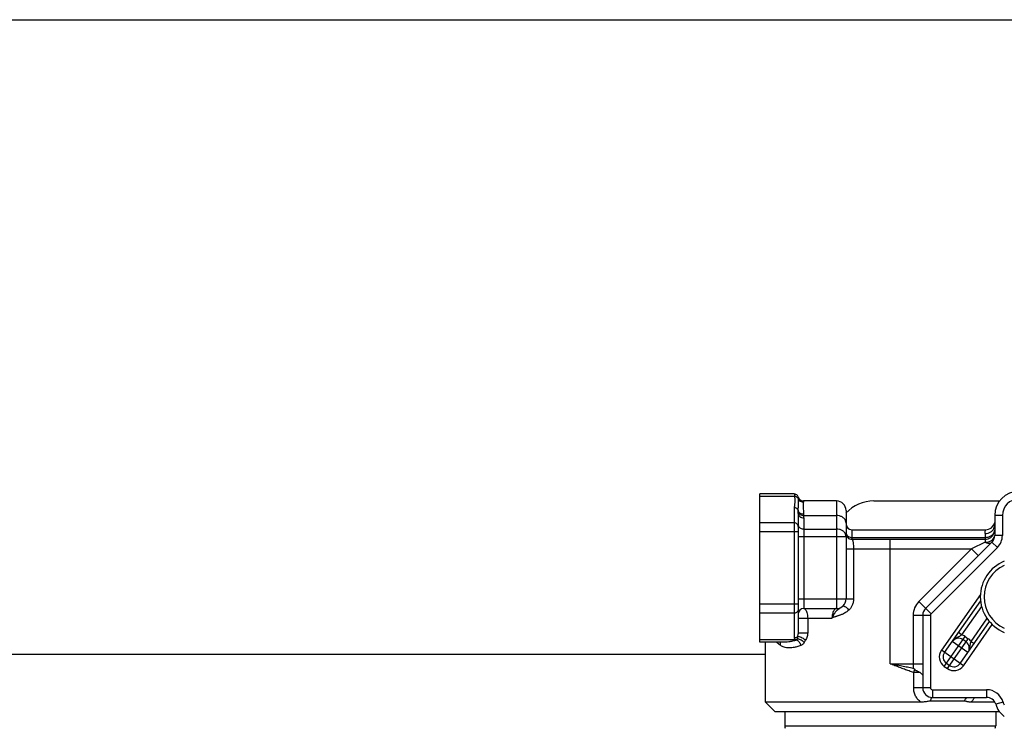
# Model space of a CAD drawing. Header units: millimetres. Extents: x -1960 to 5860, y -1328 to 4132.
# Tile 21 of 32: x 13 to 526, y 3762 to 4132. Entities that reach past the tile are written whole.
import ezdxf

# ---------------------------------------------------------------- set-up
doc = ezdxf.new("R2010")
doc.units = ezdxf.units.MM
doc.layers.add('02___PRT_ALL_AXES', color=7, linetype='Continuous')

msp = doc.modelspace()

# ---------------------------------------------------------------- linework, layer by layer
at = {"color": 7, "linetype": 'Continuous'}
for p, q in [((-1959.999212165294, 4131.757427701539), (5860.000787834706, 4131.757427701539)), ((398.4057789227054, 3806.912618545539), (398.4057789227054, 3884.24144384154)), ((416.4198769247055, 3884.24144384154), (398.4057789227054, 3884.24144384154)), ((416.5115275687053, 3882.98959933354), (398.4057789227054, 3882.989462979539)), ((416.4057789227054, 3877.089474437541), (416.4057789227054, 3809.07290388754)), ((421.2253138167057, 3880.51430133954), (421.1283908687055, 3880.02035642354)), ((438.4057789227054, 3880.57703119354), (421.2253134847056, 3880.57703119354)), ((438.4057789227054, 3880.57703118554), (438.4057789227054, 3824.45404291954)), ((457.9057789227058, 3880.57703119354), (523.5047642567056, 3880.57703119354)), ((418.4057789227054, 3874.07524403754), (418.4057789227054, 3811.78989242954)), ((421.3667223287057, 3872.97595927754), (438.4057789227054, 3872.976318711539)), ((421.4057789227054, 3871.72673367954), (421.4057789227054, 3824.45404291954)), ((443.4057789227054, 3875.57673385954), (443.4057789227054, 3829.45404291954)), ((520.9057789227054, 3873.07703119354), (520.9057789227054, 3862.64809900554)), ((524.9057789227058, 3873.07703119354), (520.9057789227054, 3873.07703119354)), ((524.9057789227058, 3873.07703119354), (524.9057789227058, 3862.64809900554)), ((416.4057789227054, 3869.14104770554), (398.4057789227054, 3869.14104770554)), ((421.4057789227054, 3865.95538100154), (438.4057789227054, 3865.95538100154)), ((446.4057789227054, 3865.57703119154), (446.4057789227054, 3860.57703119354)), ((418.4057789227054, 3864.45404291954), (398.4057789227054, 3864.45404291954)), ((418.4057789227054, 3862.041197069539), (443.4057789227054, 3862.041197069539)), ((446.4057789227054, 3861.57703119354), (515.9057789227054, 3861.57703119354)), ((446.4057789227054, 3860.57703119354), (515.9057789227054, 3860.57703119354)), ((466.4057789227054, 3795.57703119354), (466.4057789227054, 3860.57703119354)), ((515.9057789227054, 3863.57703119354), (515.9057789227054, 3859.11256509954)), ((524.9057789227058, 3862.64809900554), (520.9057789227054, 3862.64809900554)), ((443.4057789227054, 3855.57703119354), (447.2881318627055, 3855.57703119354)), ((447.2881318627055, 3855.576815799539), (466.4057789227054, 3855.57703119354)), ((447.2881318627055, 3855.576815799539), (447.2881318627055, 3829.45404291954)), ((466.4057789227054, 3855.57703119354), (508.8347398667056, 3855.57705994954)), ((508.8347398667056, 3855.57705994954), (481.3347111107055, 3828.07703119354)), ((519.4413128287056, 3859.11256509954), (484.8702450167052, 3824.54149728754)), ((522.2697399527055, 3856.28413797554), (487.6986721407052, 3821.71307016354)), ((508.8347111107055, 3855.57703119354), (512.3702450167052, 3852.04149728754)), ((515.9057789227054, 3859.11256509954), (508.8347682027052, 3855.57705994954)), ((522.2697399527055, 3856.28413797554), (519.4413128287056, 3859.11256509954)), ((513.5255211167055, 3831.823676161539), (493.0956780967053, 3802.64683657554)), ((418.4057789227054, 3826.700019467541), (398.4057789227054, 3826.700019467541)), ((418.4057789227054, 3829.45404291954), (447.2881318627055, 3829.45404291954)), ((421.4057789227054, 3824.45404291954), (438.4057789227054, 3824.45404291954)), ((487.6986721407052, 3821.71307016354), (481.3347111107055, 3828.07703119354)), ((494.7339821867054, 3801.49968370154), (513.6092339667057, 3828.45633690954)), ((416.4057789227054, 3822.01301468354), (398.4057789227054, 3822.01301468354)), ((418.4057789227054, 3819.45404291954), (436.0707132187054, 3819.45239675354)), ((423.3910730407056, 3819.45404291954), (423.3910730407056, 3811.78989242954)), ((478.4057789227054, 3821.005963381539), (478.4057837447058, 3793.23174472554)), ((478.4057789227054, 3821.005963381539), (487.4057789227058, 3821.005963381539)), ((483.4057789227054, 3821.005963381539), (483.4057789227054, 3783.07703115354)), ((487.4057789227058, 3821.005963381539), (487.4057789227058, 3783.07703119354)), ((502.9255026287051, 3795.76391933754), (518.2597811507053, 3817.66353864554)), ((504.5638067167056, 3794.61676646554), (519.6302231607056, 3816.133839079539)), ((508.5468325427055, 3807.27890404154), (516.7888669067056, 3819.04974898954)), ((418.4057789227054, 3811.78989242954), (423.3910730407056, 3811.78989242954)), ((494.5691317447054, 3794.29046569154), (505.4670840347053, 3809.854354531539)), ((503.6319596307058, 3810.72041886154), (501.9936555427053, 3811.86757173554)), ((505.4670840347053, 3809.854354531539), (507.1053881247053, 3808.70720165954)), ((417.2393124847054, 3808.16504610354), (398.4057789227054, 3808.16459940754)), ((411.4268383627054, 3806.912618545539), (398.4057789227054, 3806.912618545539)), ((401.4057789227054, 3775.57703138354), (401.4057789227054, 3806.912618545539)), ((496.2074358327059, 3793.14331281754), (507.1053881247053, 3808.70720165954)), ((506.9405376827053, 3801.49798364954), (498.7490172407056, 3807.23374801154)), ((505.9582352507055, 3807.068897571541), (504.3199311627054, 3808.21605044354)), ((508.5468718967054, 3807.278960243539), (510.1851759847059, 3806.13180737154)), ((-177.4275544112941, 3800.57703119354), (401.4057789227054, 3800.57703119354)), ((504.5638067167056, 3794.61676646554), (493.0956780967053, 3802.64683657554)), ((466.4057789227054, 3795.57703119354), (483.4057789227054, 3795.57703119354)), ((494.5691317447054, 3794.29046569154), (496.2074358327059, 3793.14331281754)), ((495.7162846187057, 3795.928769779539), (497.3545887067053, 3794.78161690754)), ((482.0764932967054, 3791.02557052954), (478.6521559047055, 3791.02557119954)), ((478.6521557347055, 3783.07703119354), (478.6521559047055, 3791.02557026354)), ((487.4057789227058, 3783.07703119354), (478.6521557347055, 3783.07703119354)), ((488.4057789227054, 3782.07703119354), (516.6352690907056, 3782.07703119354)), ((488.4057789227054, 3782.07703119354), (488.4057789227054, 3778.07703119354)), ((516.6352690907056, 3782.07703119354), (516.6352691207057, 3778.07703119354)), ((482.4433850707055, 3775.57709378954), (401.4057789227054, 3775.57703128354)), ((406.4057985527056, 3770.57705065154), (401.4058000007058, 3775.57705246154)), ((505.1517416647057, 3776.165362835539), (487.3194713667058, 3776.165503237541)), ((488.4057789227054, 3778.07703119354), (516.6352690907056, 3778.07703119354)), ((520.9094194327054, 3775.577073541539), (508.4945588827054, 3775.577067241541)), ((525.2601027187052, 3775.64845976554), (521.4268433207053, 3774.50560264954)), ((523.5111254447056, 3770.57703119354), (406.4068215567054, 3770.57703119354)), ((411.4057789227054, 3763.28523512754), (521.4057789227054, 3763.28523512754))]:
    msp.add_line(p, q, dxfattribs=at)
msp.add_lwpolyline([(418.347200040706, 3882.775700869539), (418.2269725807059, 3883.09842094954), (418.0035188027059, 3883.462952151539), (417.688875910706, 3883.78729174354), (417.2870397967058, 3884.04367388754), (416.8123852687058, 3884.20255135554), (416.419875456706, 3884.24144546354)], dxfattribs=at)
for centre, radius, start, end in [((421.2379780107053, 3883.57704141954), 3.000000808, 195.493667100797, 269.9999999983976), ((533.4057789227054, 3873.07703119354), 12.5, 0, 180), ((533.4057789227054, 3873.07703119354), 8.49998719, 0, 180), ((438.4057789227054, 3875.57703119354), 5, 0, 90), ((457.9057789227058, 3860.57703119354), 20, 90, 136.8209642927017), ((384.2305993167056, 3873.76309204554), 34.18100392, 2.0301073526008, 3.089114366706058), ((392.6307057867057, 3874.076470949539), 25.775073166, 359.9972726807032, 1.995404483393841), ((400.7510491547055, 3871.55473315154), 20.664615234, 3.943678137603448, 6.164613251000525), ((401.5364311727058, 3871.73074893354), 19.869348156, 359.9884215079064, 3.593076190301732), ((446.4057789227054, 3868.57703119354), 3, 180.0000414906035, 270), ((516.0846078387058, 3870.57682477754), 4.999958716, 270.0000000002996, 346.772265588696), ((516.4765842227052, 3868.23865560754), 4.466312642, 321.0674151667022, 328.7412705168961), ((446.4057789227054, 3863.57690594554), 2.999953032, 179.997607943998, 270), ((515.9057789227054, 3865.57703119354), 5, 270, 341.9987190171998), ((515.9057789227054, 3862.64809900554), 5, 315, 0), ((515.9057789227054, 3862.64809900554), 8.99995106, 315, 0), ((516.4099045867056, 3864.52564136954), 5.326862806, 297.172652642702, 298.2411635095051), ((533.4057789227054, 3830.57703119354), 20, 112.0243128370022, 247.9756871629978), ((533.4057789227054, 3830.57703119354), 18.0003334, 114.6238319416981, 245.3761680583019), ((421.4057789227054, 3821.45404291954), 3, 90, 180), ((438.4057789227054, 3829.45404291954), 5, 270, 0), ((488.4057789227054, 3821.005963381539), 9.999953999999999, 135, 180), ((488.4057789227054, 3821.005963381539), 5, 135, 180), ((488.4057789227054, 3821.005963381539), 0.9999928, 135, 180), ((502.0256254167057, 3804.93944226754), 4, 55.00000000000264, 145.0000000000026), ((502.0256254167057, 3804.93944226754), 6, 55.00000000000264, 74.47090625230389), ((503.6639295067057, 3803.79228939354), 4, 325.0000000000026, 55.00000000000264), ((503.6639295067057, 3803.79228939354), 6, 35.52856097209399, 55.00000000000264), ((498.0105903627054, 3799.20537795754), 5.999933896, 145.0000000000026, 235.0000000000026), ((498.0105903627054, 3799.20537795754), 4, 145.0000000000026, 235.0000000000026), ((499.6488944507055, 3798.05822508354), 5.999933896, 235.0000000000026, 325.0000000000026), ((499.6488944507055, 3798.05822508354), 4, 235.0000000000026, 325.0000000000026), ((439.6389380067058, 3744.425977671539), 62.328735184, 50.58981131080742, 51.539578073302), ((488.4057789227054, 3783.07703119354), 5, 179.9990296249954, 270), ((488.4057789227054, 3783.07703119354), 0.999982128, 180, 270), ((516.6352690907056, 3773.07703119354), 8.99991934, 16.60154959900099, 90), ((516.6352690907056, 3773.07703119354), 5, 16.60154959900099, 90), ((533.4057789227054, 3778.07703119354), 12.5, 196.601549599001, 232.8825281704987), ((533.4057789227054, 3778.07703119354), 8.499989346, 196.601549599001, 207.6637796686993), ((414.4057789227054, 3763.28523512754), 3, 180, 206.5650511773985), ((518.4057789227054, 3763.28523512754), 3, 333.4349488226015, 0)]:
    msp.add_arc(centre, radius, start, end, dxfattribs=at)
for points, start_tangent, end_tangent in [([(416.5115275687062, 3882.98959933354), (416.6202677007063, 3882.07768753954), (416.6866969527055, 3881.24537294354), (416.6964870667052, 3880.482579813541), (416.6590424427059, 3879.782373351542), (416.5942297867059, 3879.14070310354), (416.5227458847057, 3878.553951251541), (416.4610623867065, 3878.018714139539), (416.4200976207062, 3877.53177722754), (416.4057789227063, 3877.08947443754)], (0.120298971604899, -0.9927377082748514), (-2.768278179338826e-05, -0.9999999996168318)), ([(416.4348780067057, 3883.922485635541), (416.5115353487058, 3882.989599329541)], (0.9988994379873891, 0.04690322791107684), (0.109307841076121, -0.9940079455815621)), ([(418.3582798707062, 3881.85784313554), (417.9252802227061, 3882.46040932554), (417.276743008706, 3882.85782109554), (416.5115438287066, 3882.989482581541)], (-0.4052652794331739, 0.9141991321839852), (-0.9998919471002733, -0.01470014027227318)), ([(418.3582798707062, 3881.85784313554), (418.4106328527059, 3880.780477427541), (418.4279861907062, 3879.43243631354), (418.3740250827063, 3877.72788481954), (418.3619349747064, 3875.605074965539)], (0.04525241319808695, -0.9989755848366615), (0.05112839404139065, -0.9986920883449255)), ([(418.3455736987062, 3882.67206071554), (418.3582480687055, 3881.857788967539)], (0.9998651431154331, -0.0164224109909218), (0.04320174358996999, -0.9990663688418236)), ([(418.3582703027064, 3881.857877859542), (419.0083001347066, 3880.89665549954), (419.981025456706, 3880.25140818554), (421.1283908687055, 3880.020348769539)], (0.3871341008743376, -0.9220234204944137), (0.9999845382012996, -0.005560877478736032)), ([(418.3619357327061, 3875.605075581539), (418.1107843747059, 3876.194674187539), (417.6641471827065, 3876.67187409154), (417.0732273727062, 3876.981993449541), (416.4057789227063, 3877.08947443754)], (-0.2214811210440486, 0.9751646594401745), (-1, 0)), ([(421.1283908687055, 3880.02035642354), (421.0474978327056, 3879.26023845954), (421.0294569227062, 3878.040059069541), (421.0968284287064, 3876.23498197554), (421.2961707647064, 3873.773809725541)], (-0.1880452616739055, -0.9821603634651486), (0.1069576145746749, -0.9942635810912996)), ([(418.361935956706, 3875.605073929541), (418.7334413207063, 3874.85121121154), (419.4023048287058, 3874.252769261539), (420.2909170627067, 3873.87918628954), (421.2961707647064, 3873.773809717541)], (0.2475254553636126, -0.9688813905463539), (0.9993999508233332, 0.03463723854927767)), ([(418.3901640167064, 3874.973943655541), (418.7103383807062, 3874.171892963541)], (0.1512649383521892, -0.9884932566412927), (0.5593934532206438, -0.8289022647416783)), ([(418.4057789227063, 3874.07524403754), (418.6341403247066, 3873.176508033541), (419.2844585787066, 3872.41459643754), (420.2577286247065, 3871.905503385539), (421.4057789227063, 3871.726733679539)], (0, -1), (1, 0)), ([(418.7103383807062, 3874.171892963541), (419.3766731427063, 3873.52008339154), (420.3023371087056, 3873.103453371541), (421.3667054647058, 3872.976294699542)], (0.5593934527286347, -0.828902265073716), (0.9997049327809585, 0.02429089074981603)), ([(443.4057789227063, 3869.06213477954), (443.1610615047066, 3870.27168413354), (442.4508638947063, 3871.36283436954), (441.3447051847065, 3872.22877609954), (439.9508638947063, 3872.784744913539), (438.4057789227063, 3872.97631871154)], (0, 1), (-1, 0)), ([(418.4057789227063, 3867.266245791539), (418.2535389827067, 3867.98369917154), (417.8199930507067, 3868.591930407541), (417.1711441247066, 3868.998337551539), (416.4057789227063, 3869.141047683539)], (0, 1), (-1, 0)), ([(418.4057789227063, 3868.30389135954), (418.5526089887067, 3867.578162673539), (418.629103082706, 3867.41447551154)], (0, -1), (0.4631959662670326, -0.8862558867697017)), ([(418.629103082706, 3867.41447551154), (418.9787277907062, 3866.92347176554), (419.6424241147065, 3866.403906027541), (420.4787294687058, 3866.070324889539), (421.4057789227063, 3865.95538100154)], (0.4631959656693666, -0.8862558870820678), (1, 0)), ([(443.4057789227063, 3862.04119706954), (443.1608525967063, 3863.251249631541), (442.4500665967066, 3864.342755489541), (441.3430252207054, 3865.20879347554), (439.9481987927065, 3865.76448444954), (438.4057789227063, 3865.95538102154)], (0, 1), (-1, 0)), ([(515.9057789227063, 3863.57703119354), (515.9772924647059, 3864.844120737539), (516.0706980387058, 3865.49489960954)], (-0.0003559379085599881, 0.9999999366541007), (-0.9900169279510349, 0.1409485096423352)), ([(515.9057789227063, 3863.57703119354), (517.4508655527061, 3863.797277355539), (518.8447075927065, 3864.436456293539), (519.950865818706, 3865.431999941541)], (1, -1.309386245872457e-09), (0.6281897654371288, 0.7780601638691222)), ([(519.9678609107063, 3863.244724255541), (520.6609930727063, 3864.340794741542), (520.9057789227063, 3865.577031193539)], (0.6677074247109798, 0.7444238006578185), (0, 1)), ([(520.2945348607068, 3865.921070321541), (520.6610622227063, 3866.686456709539), (520.9057789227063, 3868.077031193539)], (0.5186161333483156, 0.8550071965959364), (0, 1)), ([(443.4057789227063, 3863.977031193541), (443.552608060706, 3863.23539364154)], (0, -1), (0.3750668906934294, -0.9269977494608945)), ([(443.552608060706, 3863.23539364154), (443.9787273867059, 3862.566347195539)], (0.3750668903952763, -0.9269977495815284), (0.6722333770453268, -0.7403393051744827)), ([(443.9787273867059, 3862.566347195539), (444.642426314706, 3862.035388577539), (445.4787330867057, 3861.694494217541), (446.4057789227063, 3861.577031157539)], (0.6722333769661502, -0.7403393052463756), (1, 0)), ([(446.405877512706, 3860.57703116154), (446.8849778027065, 3859.872391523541), (447.0606539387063, 3859.05982105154), (447.1869727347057, 3858.024219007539), (447.262882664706, 3856.83759800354), (447.2881441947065, 3855.576815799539)], (0.999999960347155, 0.0002816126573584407), (3.622861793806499e-05, -0.9999999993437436)), ([(515.9057789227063, 3861.577031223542), (517.4497994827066, 3861.772528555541), (518.844075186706, 3862.34059710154), (519.9506003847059, 3863.225600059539), (519.9678609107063, 3863.244724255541)], (1, 0), (0.6677074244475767, 0.7444238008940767)), ([(518.9304898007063, 3859.83286846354), (519.9497505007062, 3860.568881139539), (520.6607768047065, 3861.55493956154), (520.9057789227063, 3862.64809898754)], (0.8809470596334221, 0.4732148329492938), (1.113403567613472e-09, 1)), ([(515.9057789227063, 3859.11256509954), (517.4475792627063, 3859.284852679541), (518.8425408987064, 3859.786680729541)], (1, 0), (0.8896185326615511, 0.4567043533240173)), ([(515.9057789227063, 3859.11256509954), (517.3020912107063, 3858.62763401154), (518.5299677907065, 3858.62764240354), (519.4413128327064, 3859.112565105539)], (0.9014364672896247, -0.4329114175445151), (0.7071067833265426, 0.7071067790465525)), ([(421.4057789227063, 3824.454042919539), (422.0206734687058, 3824.19760827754), (422.5799309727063, 3823.458995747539), (423.0186460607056, 3822.33621749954), (423.2975820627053, 3820.95762872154), (423.391073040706, 3819.454042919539)], (0.9999999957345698, 9.236265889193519e-05), (0.000893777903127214, -0.9999996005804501)), ([(438.4057801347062, 3824.454042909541), (437.9167946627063, 3824.31254683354), (437.4237416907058, 3823.896637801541), (436.967243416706, 3823.244071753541), (436.584163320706, 3822.41357985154), (436.2990119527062, 3821.464647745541), (436.1270398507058, 3820.452910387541), (436.0722793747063, 3819.45239615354)], (-0.9999999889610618, -0.0001485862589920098), (-0.0003198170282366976, -0.9999999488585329)), ([(441.3410061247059, 3825.396337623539), (441.1821891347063, 3825.276879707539), (440.5840429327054, 3824.86537909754), (440.0400559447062, 3824.51090094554), (439.5483971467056, 3824.178022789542), (439.1062274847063, 3823.84984321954)], (-0.7918890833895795, -0.6106649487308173), (-0.7866382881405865, -0.6174141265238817)), ([(441.8190369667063, 3825.80025564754), (441.3410061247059, 3825.396337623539)], (-0.7306676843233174, -0.6827332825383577), (-0.7918890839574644, -0.610664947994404)), ([(441.8190136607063, 3825.80026466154), (442.686080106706, 3825.59234436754), (443.3813037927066, 3825.091384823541), (444.1387248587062, 3824.400455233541), (444.8613380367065, 3823.60804452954)], (0.7307748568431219, 0.6826185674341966), (0.639379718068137, -0.7688911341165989)), ([(447.288131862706, 3829.454042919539), (447.1272407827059, 3827.821636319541), (446.6522114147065, 3826.26014196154), (445.8865625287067, 3824.837756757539), (444.8613369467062, 3823.60804452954)], (7.560470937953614e-05, -0.9999999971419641), (-0.715132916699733, -0.6989884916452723)), ([(418.4057789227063, 3823.88781659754), (418.2535379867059, 3823.17036096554), (417.8199924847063, 3822.56213144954), (417.1711457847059, 3822.15572548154), (416.4057789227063, 3822.013014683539)], (0, -1), (-1, 0)), ([(444.8613369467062, 3823.60804452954), (443.8877583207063, 3822.78821441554), (442.972841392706, 3822.197022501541), (442.1406326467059, 3821.760863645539), (441.3886861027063, 3821.42593232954), (440.7122913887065, 3821.15957871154), (440.1060758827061, 3820.94133529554), (439.560915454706, 3820.756638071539), (439.0662693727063, 3820.594981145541), (438.6155643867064, 3820.449755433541), (438.2065470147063, 3820.317038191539), (437.8370355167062, 3820.194121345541), (437.2033082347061, 3819.968227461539), (436.6812574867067, 3819.755412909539), (436.0707132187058, 3819.452396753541)], (-0.7148970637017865, -0.6992297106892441), (-0.897568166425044, -0.4408757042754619)), ([(438.0299776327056, 3822.836717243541), (437.7351762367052, 3822.47911269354), (437.4679690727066, 3822.11225832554), (437.2261311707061, 3821.742154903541), (437.0085119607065, 3821.37083916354), (436.8119434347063, 3821.002063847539), (436.632517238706, 3820.646491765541), (436.3246519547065, 3819.989859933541), (436.0723971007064, 3819.454042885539)], (-0.6595953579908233, -0.7516208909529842), (-0.4351728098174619, -0.9003469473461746)), ([(439.1062274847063, 3823.84984321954), (438.7098428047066, 3823.519547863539), (438.3534214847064, 3823.182953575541), (438.0299776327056, 3822.836717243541)], (-0.7866382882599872, -0.6174141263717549), (-0.6595953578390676, -0.7516208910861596)), ([(416.4057789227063, 3809.072903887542), (416.6232782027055, 3808.589555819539), (417.2393124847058, 3808.165046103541)], (-0.0007241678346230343, -0.9999997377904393), (0.9013795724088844, -0.4330298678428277)), ([(417.9106105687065, 3809.71279549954), (417.481379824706, 3809.367112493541), (416.9660073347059, 3809.147958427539), (416.4057789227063, 3809.072903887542)], (-0.6825364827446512, -0.7308515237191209), (-1, 0)), ([(417.9105959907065, 3809.71277929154), (417.9836110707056, 3809.19623990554), (418.1540495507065, 3808.721986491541)], (-0.1688899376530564, -0.9856349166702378), (0.2150683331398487, -0.9765990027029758)), ([(417.9105978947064, 3809.712784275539), (418.5800240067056, 3809.83161669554), (419.4810476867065, 3809.662928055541), (420.4822474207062, 3809.231324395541), (421.4375898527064, 3808.599759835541), (422.207729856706, 3807.86035385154)], (0.8933460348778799, 0.4493694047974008), (0.6433588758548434, -0.7655647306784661)), ([(418.4057789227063, 3811.789892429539), (418.3748848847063, 3811.323036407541), (418.2817631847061, 3810.813478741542), (418.1268641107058, 3810.273550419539), (417.9106105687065, 3809.71279549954)], (5.723378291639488e-05, -0.9999999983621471), (-0.3985220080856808, -0.9171587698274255)), ([(423.391073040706, 3811.789892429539), (423.3171331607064, 3810.83036656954), (423.094616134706, 3809.838461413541), (422.7244886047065, 3808.841009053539), (422.207729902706, 3807.86035385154)], (4.837019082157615e-06, -0.9999999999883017), (-0.5216978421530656, -0.8531303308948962)), ([(503.6320658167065, 3810.720485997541), (502.9286323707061, 3810.20476752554), (501.9980986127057, 3809.66864942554), (500.8104207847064, 3809.041784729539), (499.6502917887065, 3808.23074873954), (498.7490172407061, 3807.23374801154)], (-0.7738836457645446, -0.6333278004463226), (-0.5736476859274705, -0.8191021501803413)), ([(409.0478448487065, 3805.352396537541), (407.1814167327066, 3806.825878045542)], (-0.8080514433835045, 0.5891119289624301), (-0.7584816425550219, 0.6516944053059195)), ([(408.8497734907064, 3806.92810848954), (409.0395601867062, 3806.32206876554), (409.0478651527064, 3805.352396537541)], (0.4188797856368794, -0.9080416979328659), (-0.1524246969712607, -0.9883150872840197)), ([(419.8131211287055, 3805.140538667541), (417.7061735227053, 3804.47104278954), (415.8689462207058, 3804.079409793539), (414.2743987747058, 3803.920870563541), (412.897978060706, 3803.95481783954), (411.7137776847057, 3804.14390565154), (410.6946386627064, 3804.45583263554), (409.8143170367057, 3804.86474382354), (409.0478448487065, 3805.352396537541)], (-0.9390062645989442, -0.3439000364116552), (-0.8080644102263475, 0.5890941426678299)), ([(417.6626800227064, 3807.98022581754), (415.4584532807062, 3807.39820341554), (413.5364313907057, 3807.05764936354), (411.8682853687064, 3806.919793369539), (411.4144533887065, 3806.912609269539)], (-0.9566561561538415, -0.2912198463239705), (-0.9999999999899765, -4.477436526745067e-06)), ([(417.2388652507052, 3808.16504613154), (417.6626800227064, 3807.98022581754)], (0.8818568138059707, -0.4715172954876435), (0.9419272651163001, -0.3358169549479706)), ([(418.1541869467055, 3808.72214149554), (417.718231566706, 3808.368741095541), (417.2399607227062, 3808.16460066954)], (-0.6920082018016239, -0.7218896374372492), (-0.9696586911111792, -0.244462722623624)), ([(417.6627712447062, 3807.98024994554), (418.3904259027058, 3807.60542992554), (419.0366927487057, 3806.954919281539), (419.5292925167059, 3806.101471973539), (419.8131322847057, 3805.140538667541)], (0.9586500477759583, -0.2845875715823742), (0.167822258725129, -0.9858172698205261)), ([(418.1541869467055, 3808.72214149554), (417.9405306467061, 3808.158556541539), (417.7201273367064, 3808.162632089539)], (0.05207264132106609, -0.9986432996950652), (-0.9538843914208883, 0.3001742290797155)), ([(418.1541036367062, 3808.72209968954), (419.0412311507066, 3808.50991273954), (419.9915282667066, 3808.067613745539), (420.8810072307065, 3807.452895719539), (421.5936160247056, 3806.74594800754)], (0.9945923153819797, -0.1038562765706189), (0.6327610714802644, -0.7743470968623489)), ([(421.593689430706, 3806.74594802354), (421.1471265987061, 3806.123560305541), (420.5583683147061, 3805.55693560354), (419.8131211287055, 3805.140538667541)], (-0.5228561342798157, -0.8524209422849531), (-0.9389631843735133, -0.3440176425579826)), ([(422.207729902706, 3807.86035385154), (421.9605170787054, 3807.407407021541), (421.593689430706, 3806.74594802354)], (-0.5217813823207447, -0.8530792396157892), (-0.5231548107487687, -0.8522376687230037)), ([(506.9405376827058, 3801.497983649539), (507.5837669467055, 3802.72436696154), (507.9461405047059, 3804.121534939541), (508.1234455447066, 3805.42944392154), (508.3046672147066, 3806.44884467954), (508.5468532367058, 3807.27887505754)], (0.5737088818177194, 0.8190592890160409), (0.3307581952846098, 0.9437155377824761)), ([(478.6521559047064, 3791.02557026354), (476.2932912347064, 3791.861015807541), (473.8610209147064, 3792.750536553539), (471.3836866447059, 3793.677961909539), (468.8900109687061, 3794.625778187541), (466.4057789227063, 3795.577031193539)], (-0.9446214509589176, 0.3281620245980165), (-0.9337285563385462, 0.3579818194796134)), ([(478.4057837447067, 3793.23174472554), (475.4848677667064, 3793.782081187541), (472.4781699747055, 3794.36656643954), (469.4365690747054, 3794.969902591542), (466.4057789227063, 3795.577031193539)], (-0.9833608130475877, 0.1816631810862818), (-0.9804595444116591, 0.1967208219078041)), ([(478.652155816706, 3791.025571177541), (478.8987283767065, 3791.761707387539), (479.0453169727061, 3792.16230072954), (479.2094392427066, 3792.58245561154)], (0.3010057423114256, 0.953622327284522), (0.3748237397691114, 0.9270960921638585)), ([(479.2094392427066, 3792.58245561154), (479.8548156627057, 3792.188450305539), (480.2556215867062, 3791.991057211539), (480.6842204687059, 3791.784161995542), (481.1380617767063, 3791.55699442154), (481.6103604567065, 3791.30241975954), (482.0764955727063, 3791.02557053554)], (0.7718737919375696, -0.6357757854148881), (0.847667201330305, -0.5305283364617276)), ([(482.0764932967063, 3791.02557052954), (482.8077207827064, 3790.46248988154), (483.258620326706, 3789.865591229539), (483.4057789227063, 3789.27499294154)], (0.8476667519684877, -0.5305290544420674), (0, -1)), ([(482.4433850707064, 3775.577093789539), (480.8889721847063, 3776.98592302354), (479.6831873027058, 3778.77577215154), (478.9136748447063, 3780.858949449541), (478.652155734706, 3783.077031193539)], (-0.8175732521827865, 0.5758246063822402), (-1.581643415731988e-05, 0.9999999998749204)), ([(487.3194713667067, 3776.16550323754), (486.4961602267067, 3776.094360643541), (485.6135824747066, 3775.93574620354), (484.6527322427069, 3775.76507414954), (483.5984365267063, 3775.63163433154), (482.4440360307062, 3775.577083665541)], (-0.9999999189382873, 0.0004026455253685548), (-0.999999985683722, -0.0001692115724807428)), ([(488.4069916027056, 3778.077031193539), (487.7836438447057, 3777.566657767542), (487.5228681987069, 3776.959561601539), (487.3194890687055, 3776.165468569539)], (-1, -1.224798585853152e-08), (-0.1914204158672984, -0.9815081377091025)), ([(508.494390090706, 3775.57707039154), (507.6462107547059, 3775.63039410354), (506.9270666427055, 3775.76362696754), (506.3066439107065, 3775.93515384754), (505.7417691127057, 3776.093799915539), (505.1517416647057, 3776.16536283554)], (-0.9999999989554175, -4.570738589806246e-05), (-0.9999998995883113, 0.0004481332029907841)), ([(505.1517974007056, 3776.16530392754), (505.5281930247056, 3776.95913815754), (506.010914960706, 3777.566161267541), (506.5686860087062, 3777.94702361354), (507.1531019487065, 3778.07696588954)], (0.3395713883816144, 0.9405802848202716), (0.9999505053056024, 0.00994921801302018)), ([(508.4945588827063, 3775.577067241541), (509.6106838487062, 3776.862868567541), (510.3250321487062, 3778.07071125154)], (0.7390915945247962, 0.6736049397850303), (0.4490916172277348, 0.893485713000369))]:
    msp.add_spline(points, degree=3, dxfattribs=dict(at, start_tangent=start_tangent, end_tangent=end_tangent))
at = {"layer": '02___PRT_ALL_AXES', "color": 7, "linetype": 'Continuous'}
for p, q in [((446.4057789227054, 3865.57703119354), (516.0707144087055, 3865.57703119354)), ((514.0391952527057, 3825.58349167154), (503.6320162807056, 3810.720499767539)), ((411.4057789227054, 3770.57703119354), (411.4057789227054, 3763.28523512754)), ((521.4057789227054, 3770.57703119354), (521.4057789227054, 3763.28523512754))]:
    msp.add_line(p, q, dxfattribs=at)
msp.add_arc((521.7037791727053, 3815.60829037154), 6, 142.7369522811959, 145.0000000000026, dxfattribs=at)

doc.saveas('drawing.dxf')
